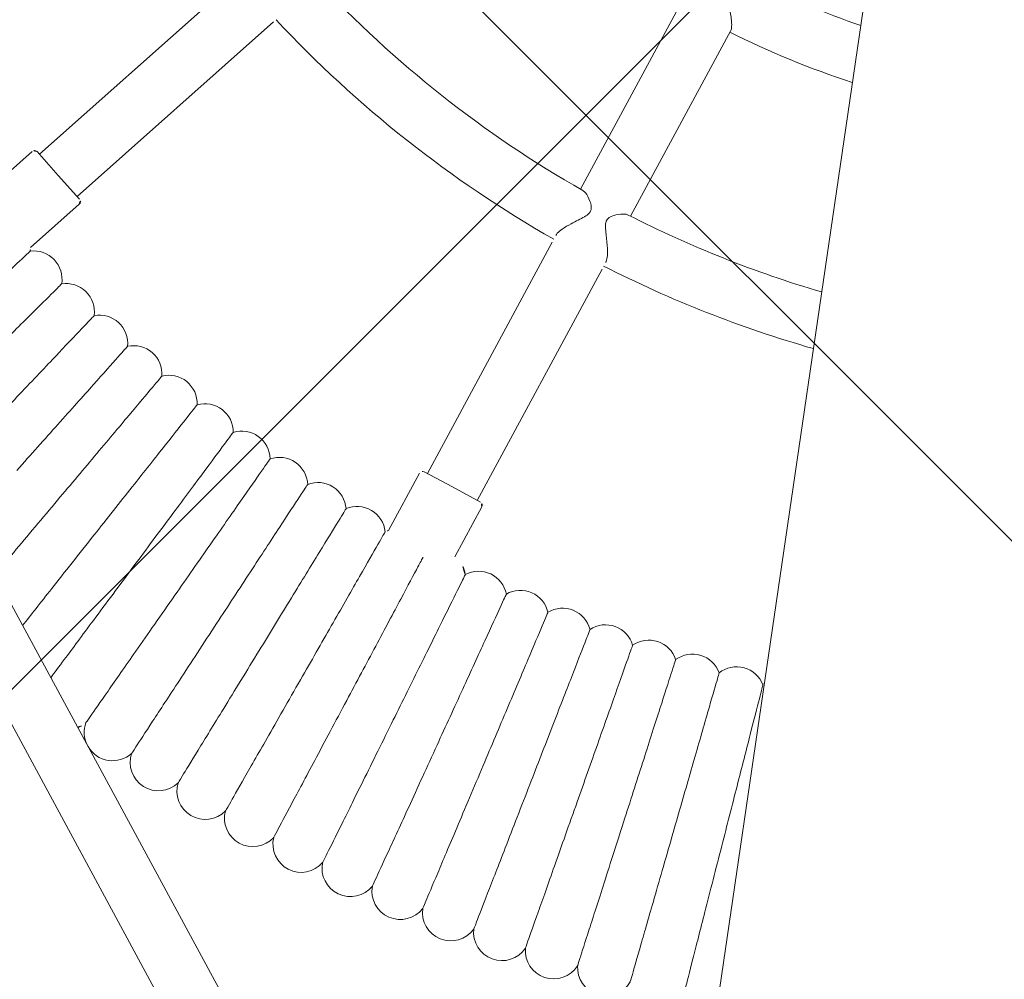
# Model space of a CAD drawing. Header units: metres. Extents: x 5515420 to 5516573, y 5683131 to 5683463.
# Tile 40 of 94: x 5516088.262 to 5516088.539, y 5683297.406 to 5683297.677. Entities that reach past the tile are written whole.
import ezdxf

# ---------------------------------------------------------------- set-up
doc = ezdxf.new("R2010")
doc.units = ezdxf.units.M
doc.layers.get('0').update_dxf_attribs({"linetype": 'CONTINUOUS', "lineweight": 18, "true_color": 0x000000})
doc.layers.add('A-Nawierzchnie', color=41, linetype='CONTINUOUS')
doc.layers.add('A-Plac-Zabaw', color=81, linetype='CONTINUOUS')
doc.layers.get('0').off()

# ---------------------------------------------------------------- blocks, each defined once
blk = doc.blocks.new('Bocianie gniazdo-Junior')
at = {"lineweight": 0}
for p, q in [((-4.683558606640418, 150.0256920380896), (-4.683558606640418, -149.9743079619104)), ((-9.79196481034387, -23.88303226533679), (-11.8288981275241, -29.47946055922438)), ((-10.3253899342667, -30.02669278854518), (-8.288456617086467, -24.4302644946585)), ((-22.30932331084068, -25.03264202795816), (-27.07712863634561, -30.71469115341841)), ((-25.85145752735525, -31.74315132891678), (-21.08365220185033, -26.06110220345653)), ((-27.29461628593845, -30.6627380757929), (-28.3250658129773, -31.8907800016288)), ((-27.15373308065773, -30.65041239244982), (-26.46429308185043, -31.22892124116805)), ((-12.40783832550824, -31.07008568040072), (-14.94473455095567, -38.04015077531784)), ((-26.46429308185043, -31.22892124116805), (-25.77485308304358, -31.80743008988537)), ((-13.44122635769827, -38.58738300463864), (-10.90433013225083, -31.61731790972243)), ((-25.76252739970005, -31.94831329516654), (-26.94181732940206, -33.3537363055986)), ((-15.03870381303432, -38.00594876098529), (-14.19298045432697, -38.31376688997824)), ((-15.16687508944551, -38.06571600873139), (-15.79436215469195, -39.78972255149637)), ((-14.19298045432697, -38.31376688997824), (-13.34725709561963, -38.62158501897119)), ((-13.28748984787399, -38.74975629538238), (-13.8357805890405, -40.25617272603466)), ((-28.32025780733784, -40.3234490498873), (-4.683558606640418, -71.98362920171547)), ((-29.6023624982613, -41.28063636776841), (-4.683558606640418, -74.65813183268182))]:
    blk.add_line(p, q, dxfattribs=at)
for centre, radius, start, end in [((-0.2385586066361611, 0.02569203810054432), 24.20000000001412, 251.7692866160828, 259.4159516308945), ((-0.2385586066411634, 0.02569203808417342), 31.69999999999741, 231.309699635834, 248.6903003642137), ((-0.2385586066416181, 0.02569203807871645), 25.79999999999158, 251.7768981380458, 260.0791936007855), ((-0.2385586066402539, 0.02569203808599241), 33.29999999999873, 231.3766076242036, 248.6233923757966), ((-0.2385586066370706, 0.02569203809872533), 31.7000000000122, 251.3096996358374, 261.9393756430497), ((-27.21801184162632, -30.72701683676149), 0.09999999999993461, 49.99999999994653, 140.0000000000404), ((-0.2385586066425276, 0.02569203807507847), 33.29999999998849, 251.3766076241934, 262.3290637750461), ((-25.83913184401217, -31.88403453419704), 0.09999999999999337, 319.9999999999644, 50.00000000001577), ((-27.73907144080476, -33.41996229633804), 0.7999999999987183, 357.3640976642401, 4.748521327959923), ((-26.72622075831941, -34.22768376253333), 0.8000000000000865, 359.0783833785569, 105.4930451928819), ((-25.68966003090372, -35.00474381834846), 0.8000000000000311, 0.7926690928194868, 107.2073309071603), ((-24.63031712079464, -35.75044688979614), 0.7999999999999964, 2.506954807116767, 108.9216166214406), ((-23.54914028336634, -36.46412547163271), 0.7999999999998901, 4.221240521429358, 110.635902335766), ((-22.44709731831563, -37.14514072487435), 0.7999999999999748, 5.935526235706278, 112.3501880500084), ((-21.32517470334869, -37.79288304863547), 0.7999999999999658, 7.649811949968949, 114.0644737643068), ((-20.18437671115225, -38.40677262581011), 0.7999999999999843, 9.364097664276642, 115.7787594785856), ((-15.07290582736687, -38.09991802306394), 0.1000000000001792, 70.0000000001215, 159.9999999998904), ((-19.02572451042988, -38.98625994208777), 0.7999999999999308, 11.07838337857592, 117.493045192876), ((-17.85025525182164, -39.53082627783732), 0.7999999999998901, 12.79266909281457, 119.2073309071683), ((-13.38145910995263, -38.71555428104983), 0.1000000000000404, 340.0000000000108, 70.00000000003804), ((-16.65902113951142, -40.03998417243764), 0.800000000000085, 14.50695480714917, 120.921616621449), ((-15.4530884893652, -40.51327786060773), 0.7999999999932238, 115.2514786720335, 122.6359023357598), ((-14.2335367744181, -40.95028368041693), 0.8000000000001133, 17.93552623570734, 60.18538913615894), ((-13.00145765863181, -41.35061045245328), 0.8000000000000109, 19.6498119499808, 126.0644737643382), ((-11.75795401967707, -41.71389983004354), 0.8000000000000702, 21.36409766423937, 127.7787594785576), ((-10.50413896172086, -42.0398266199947), 0.7999999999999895, 23.07838337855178, 129.4930451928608), ((-9.241134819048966, -42.32809907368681), 0.8000000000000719, 24.79266909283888, 131.207330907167), ((-7.970072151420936, -42.57845914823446), 0.8000000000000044, 26.50695480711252, 132.9216166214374), ((-6.692088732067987, -42.79068273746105), 0.7999999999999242, 28.22124052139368, 134.6359023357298), ((-5.408328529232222, -42.96457987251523), 0.7999999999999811, 29.93552623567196, 136.3501880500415), ((-4.119940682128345, -43.09999489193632), 0.8000000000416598, 134.7909728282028, 138.0644737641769), ((-24.05377329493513, -45.86249325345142), 0.7999999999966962, 299.1942783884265, 318.6124955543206), ((-22.67034791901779, -46.55439843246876), 0.7999999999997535, 168.2446473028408, 215.2943024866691), ((-22.67034791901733, -46.55439843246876), 0.7999999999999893, 218.1938953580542, 320.3267812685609), ((-21.2668430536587, -47.20460812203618), 0.7999999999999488, 169.9589330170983, 322.0410669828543), ((-19.84451502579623, -47.81254029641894), 0.8000000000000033, 171.6732187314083, 323.7553526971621), ((-18.40463701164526, -48.3776507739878), 0.8000000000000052, 173.387504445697, 325.4696384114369), ((-16.94849789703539, -48.89943370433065), 0.8000000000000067, 175.1017901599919, 327.1839241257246), ((-15.47740112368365, -49.37742202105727), 0.7999999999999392, 176.816075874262, 328.8982098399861), ((-13.99266352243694, -49.81118785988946), 0.8000000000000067, 178.5303615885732, 330.6124955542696), ((-12.49561413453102, -50.2003429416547), 0.8000000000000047, 180.2446473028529, 332.3267812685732), ((-10.98759302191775, -50.54453891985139), 0.7999999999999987, 181.9589330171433, 334.0410669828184), ((-9.469950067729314, -50.84346769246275), 0.8000000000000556, 183.6732187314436, 335.7553526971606), ((-7.944043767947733, -51.09686167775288), 0.8000000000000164, 185.3875044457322, 337.4696384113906)]:
    blk.add_arc(centre, radius, start, end, dxfattribs=at)
for points, knots in [([(-8.69109085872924, -23.19744946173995), (-8.690833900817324, -23.19795406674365), (-8.69057697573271, -23.19845877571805), (-8.601926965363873, -23.37266282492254), (-8.519124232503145, -23.55519901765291), (-8.39756862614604, -23.86317582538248), (-8.354902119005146, -23.98788463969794), (-8.303007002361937, -24.17693061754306), (-8.287286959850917, -24.25170475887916), (-8.27666776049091, -24.3637762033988), (-8.278772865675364, -24.40362233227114), (-8.288446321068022, -24.43023619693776), (-8.288451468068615, -24.43025034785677), (-8.288456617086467, -24.4302644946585)], [-0.001755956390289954, -0.001755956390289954, -0.001755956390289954, -0.001755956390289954, 0, 0, 0.6042005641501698, 0.6042005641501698, 1.075639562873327, 1.075639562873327, 1.43088224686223, 1.43088224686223, 1.72343562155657, 1.72343562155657, 1.723591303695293, 1.723591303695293, 1.723591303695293, 1.723591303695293]), ([(-12.33497398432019, -30.86989254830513), (-12.32741192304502, -30.84911420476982), (-12.3158734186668, -30.82699531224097), (-12.27111776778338, -30.75878558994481), (-12.22899616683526, -30.71144750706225), (-12.1139654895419, -30.60167751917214), (-12.03679343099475, -30.53995378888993), (-11.82936241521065, -30.38653223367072), (-11.70271132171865, -30.30460919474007), (-11.55939655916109, -30.19055069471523), (-11.51843502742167, -30.15116534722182), (-11.48633981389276, -30.1011396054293), (-11.48141533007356, -30.09240217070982), (-11.47491071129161, -30.07892424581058), (-11.47288298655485, -30.07433345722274), (-11.4695083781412, -30.0659332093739), (-11.4681101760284, -30.06214194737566), (-11.46532826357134, -30.05389039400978), (-11.46399397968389, -30.04943854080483), (-11.46068029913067, -30.03690528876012), (-11.45907102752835, -30.02884853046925), (-11.453993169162, -29.99320876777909), (-11.45457167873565, -29.95824239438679), (-11.47693391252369, -29.86704821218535), (-11.49766865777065, -29.8180994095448), (-11.56633508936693, -29.68968689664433), (-11.62472896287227, -29.61076252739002), (-11.70857144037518, -29.53424860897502), (-11.73477339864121, -29.51626505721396), (-11.7586223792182, -29.50697006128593)], [5.954481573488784, 5.954481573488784, 5.954481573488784, 5.954481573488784, 6.049913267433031, 6.049913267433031, 6.234282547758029, 6.234282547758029, 6.472204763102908, 6.472204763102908, 6.845637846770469, 6.845637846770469, 7.069759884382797, 7.069759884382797, 7.116435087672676, 7.116435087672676, 7.140495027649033, 7.140495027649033, 7.160343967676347, 7.160343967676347, 7.183730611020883, 7.183730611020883, 7.226296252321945, 7.226296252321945, 7.372527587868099, 7.372527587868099, 7.527480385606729, 7.527480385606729, 7.795090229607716, 7.795090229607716, 7.923052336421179, 7.923052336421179, 7.923052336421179, 7.923052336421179]), ([(-10.3969070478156, -30.00259390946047), (-10.42061455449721, -29.99455519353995), (-10.4511775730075, -29.99152690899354), (-10.56247709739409, -29.99532147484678), (-10.65651412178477, -30.01768735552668), (-10.79965973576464, -30.07384316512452), (-10.8552824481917, -30.10279293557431), (-10.92683483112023, -30.16070877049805), (-10.94582429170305, -30.18355292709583), (-10.96287393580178, -30.21170420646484), (-10.96648006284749, -30.21845100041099), (-10.9716503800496, -30.22956588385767), (-10.97343990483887, -30.23377146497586), (-10.97641260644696, -30.2414389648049), (-10.97764093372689, -30.24487021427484), (-10.98032926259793, -30.25302013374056), (-10.98171302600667, -30.25775600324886), (-10.98533183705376, -30.27181356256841), (-10.98713712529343, -30.28123907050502), (-10.99205543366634, -30.31733611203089), (-10.9926671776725, -30.3514008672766), (-10.97987113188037, -30.45103954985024), (-10.9661877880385, -30.50990884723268), (-10.9221814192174, -30.68167872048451), (-10.88541739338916, -30.80866291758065), (-10.83455509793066, -31.03783738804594), (-10.81819031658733, -31.13505006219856), (-10.80913530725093, -31.28771342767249), (-10.81222694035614, -31.34579259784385), (-10.8259753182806, -31.40063485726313), (-10.82856934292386, -31.40916761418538), (-10.83146579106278, -31.41712477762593)], [1.326574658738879, 1.326574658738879, 1.326574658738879, 1.326574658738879, 1.472397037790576, 1.472397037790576, 1.791825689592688, 1.791825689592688, 2.014239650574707, 2.014239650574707, 2.166396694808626, 2.166396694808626, 2.212583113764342, 2.212583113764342, 2.240171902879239, 2.240171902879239, 2.262266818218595, 2.262266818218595, 2.292310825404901, 2.292310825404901, 2.350670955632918, 2.350670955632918, 2.512455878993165, 2.512455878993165, 2.695447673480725, 2.695447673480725, 3.016049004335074, 3.016049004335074, 3.268899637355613, 3.268899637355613, 3.467583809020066, 3.467583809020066, 3.507164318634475, 3.507164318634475, 3.507164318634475, 3.507164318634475]), ([(-29.59792141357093, -36.78978446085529), (-29.31938231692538, -36.44050748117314), (-29.04449601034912, -36.09581095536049), (-28.43514035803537, -35.33170313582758), (-28.116994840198, -34.93276127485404), (-27.57368884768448, -34.25147710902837), (-27.35404420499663, -33.97605143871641), (-27.04404662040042, -33.58732676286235), (-26.95676231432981, -33.47787570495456), (-26.94065241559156, -33.45767453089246), (-26.93991788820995, -33.45675346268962), (-26.93991788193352, -33.4567534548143)], [0.4291723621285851, 0.4291723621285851, 0.4291723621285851, 0.4291723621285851, 1.776836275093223, 1.776836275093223, 3.561561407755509, 3.561561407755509, 5.35203709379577, 5.35203709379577, 7.144285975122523, 7.144285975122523, 7.324569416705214, 7.324569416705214, 7.324569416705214, 7.324569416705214]), ([(-28.6637677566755, -37.89216933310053), (-28.3344423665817, -37.45286510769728), (-28.00745624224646, -37.01668135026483), (-27.36478751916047, -36.1593921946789), (-27.05871892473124, -35.75111141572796), (-26.53603703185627, -35.05387891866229), (-26.32473018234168, -34.77200574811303), (-26.02650022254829, -34.37418133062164), (-25.94252926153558, -34.26216810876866), (-25.92703090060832, -34.24149404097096), (-25.92632425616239, -34.240551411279), (-25.92632425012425, -34.24055140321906)], [0.1275711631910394, 0.1275711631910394, 0.1275711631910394, 0.1275711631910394, 1.776836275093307, 1.776836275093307, 3.561561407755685, 3.561561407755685, 5.352037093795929, 5.352037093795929, 7.144285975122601, 7.144285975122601, 7.324569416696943, 7.324569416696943, 7.324569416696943, 7.324569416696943]), ([(-27.59008469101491, -38.82978053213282), (-27.24932795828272, -38.34570283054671), (-26.90979933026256, -37.86336976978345), (-26.27015303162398, -36.95469070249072), (-25.97643533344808, -36.53743647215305), (-25.47484541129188, -35.82487976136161), (-25.27206550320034, -35.53681140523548), (-24.98587012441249, -35.13024335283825), (-24.90528767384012, -35.01576823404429), (-24.89041472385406, -34.99463977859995), (-24.88973659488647, -34.99367643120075), (-24.88973658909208, -34.99367642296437)], [0, 0, 0, 0, 1.776836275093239, 1.776836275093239, 3.561561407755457, 3.561561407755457, 5.352037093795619, 5.352037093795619, 7.144285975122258, 7.144285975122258, 7.324569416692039, 7.324569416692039, 7.324569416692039, 7.324569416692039]), ([(-26.41546345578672, -39.63062373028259), (-26.08934064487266, -39.13656878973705), (-25.7643931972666, -38.64429444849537), (-25.15221674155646, -37.7168867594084), (-24.87111285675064, -37.29103257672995), (-24.39106389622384, -36.56378948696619), (-24.19699244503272, -36.26978380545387), (-23.92308783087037, -35.85483605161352), (-23.84596602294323, -35.73800150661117), (-23.83173179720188, -35.7164375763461), (-23.83108279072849, -35.71545437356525), (-23.8310827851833, -35.71545436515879)], [0, 0, 0, 0, 1.776836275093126, 1.776836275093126, 3.561561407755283, 3.561561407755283, 5.352037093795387, 5.352037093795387, 7.144285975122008, 7.144285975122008, 7.324569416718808, 7.324569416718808, 7.324569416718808, 7.324569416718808]), ([(-25.21741034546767, -40.39596915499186), (-24.90621338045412, -39.89237922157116), (-24.59613798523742, -39.39060425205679), (-24.01197935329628, -38.44529809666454), (-23.7437409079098, -38.01122515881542), (-23.28566261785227, -37.26994667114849), (-23.10047334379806, -36.97026683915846), (-22.83910467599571, -36.54731081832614), (-22.76551254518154, -36.42822142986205), (-22.7519297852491, -36.40624132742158), (-22.75131048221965, -36.40523914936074), (-22.75131047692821, -36.40523914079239)], [0, 0, 0, 0, 1.776836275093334, 1.776836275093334, 3.561561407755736, 3.561561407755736, 5.352037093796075, 5.352037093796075, 7.144285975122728, 7.144285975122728, 7.324569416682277, 7.324569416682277, 7.324569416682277, 7.324569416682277]), ([(-23.99699777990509, -41.12513171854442), (-23.70100522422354, -40.6124575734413), (-23.40607944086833, -40.10163113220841), (-22.85046153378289, -39.13927268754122), (-22.59532863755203, -38.6973695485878), (-22.15963106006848, -37.94271920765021), (-21.98348973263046, -37.63763347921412), (-21.73489097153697, -37.20704779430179), (-21.66489439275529, -37.08581016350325), (-21.65197525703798, -37.06343356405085), (-21.65138621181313, -37.06241330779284), (-21.6513862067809, -37.06241329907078)], [0, 0, 0, 0, 1.776836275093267, 1.776836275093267, 3.561561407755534, 3.561561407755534, 5.352037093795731, 5.352037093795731, 7.144285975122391, 7.144285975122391, 7.324569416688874, 7.324569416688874, 7.324569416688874, 7.324569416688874]), ([(-22.75531819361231, -41.81745872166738), (-22.47479500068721, -41.29615927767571), (-22.19528282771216, -40.77673862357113), (-21.66870299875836, -39.79818933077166), (-21.42690403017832, -39.34885155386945), (-21.01397717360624, -38.58150487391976), (-20.84704146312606, -38.2712863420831), (-20.61143513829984, -37.83345642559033), (-20.54509676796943, -37.71017907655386), (-20.53285282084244, -37.6874260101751), (-20.5322945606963, -37.68638858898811), (-20.53229455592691, -37.68638858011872)], [0, 0, 0, 0, 1.776836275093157, 1.776836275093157, 3.561561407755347, 3.561561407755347, 5.352037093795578, 5.352037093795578, 7.144285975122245, 7.144285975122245, 7.324569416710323, 7.324569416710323, 7.324569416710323, 7.324569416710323]), ([(-21.49348305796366, -42.47233043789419), (-21.22868033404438, -41.94287232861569), (-20.96483197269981, -41.41532241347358), (-20.46776158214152, -40.4214582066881), (-20.23951298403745, -39.96508801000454), (-19.84972647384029, -39.18573187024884), (-19.69214581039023, -38.87065822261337), (-19.46974282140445, -38.4259759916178), (-19.40712204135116, -38.30076927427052), (-19.39556424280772, -38.27766010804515), (-19.39503726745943, -38.27660645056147), (-19.39503726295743, -38.27660644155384)], [0, 0, 0, 0, 1.776836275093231, 1.776836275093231, 3.561561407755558, 3.561561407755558, 5.352037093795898, 5.352037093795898, 7.144285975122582, 7.144285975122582, 7.324569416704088, 7.324569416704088, 7.324569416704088, 7.324569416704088]), ([(-20.21262188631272, -43.08916066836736), (-19.96377666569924, -42.55201783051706), (-19.71582829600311, -42.01681088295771), (-19.24871228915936, -41.00852140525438), (-19.03421837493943, -40.54552730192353), (-18.66792112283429, -39.754859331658), (-18.51983656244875, -39.4352126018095), (-18.31083599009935, -38.98407610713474), (-18.2519888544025, -38.85705209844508), (-18.24112755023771, -38.83360751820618), (-18.24063233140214, -38.83253856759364), (-18.24063232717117, -38.83253855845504)], [0, 0, 0, 0, 1.776836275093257, 1.776836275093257, 3.561561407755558, 3.561561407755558, 5.352037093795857, 5.352037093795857, 7.144285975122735, 7.144285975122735, 7.324569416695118, 7.324569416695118, 7.324569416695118, 7.324569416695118]), ([(-18.91388122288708, -43.6673972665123), (-18.68121625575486, -43.12305051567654), (-18.44938982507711, -42.58066561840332), (-18.01264633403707, -41.55885342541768), (-17.81209910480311, -41.08964985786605), (-17.46961899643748, -40.28837781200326), (-17.3311630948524, -39.96444412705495), (-17.13575202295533, -39.507257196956), (-17.08073120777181, -39.37852960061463), (-17.07057612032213, -39.35477059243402), (-17.07011310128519, -39.35368730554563), (-17.0701130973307, -39.35368729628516)], [0, 0, 0, 0, 1.776836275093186, 1.776836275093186, 3.561561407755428, 3.561561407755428, 5.352037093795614, 5.352037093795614, 7.144285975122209, 7.144285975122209, 7.324569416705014, 7.324569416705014, 7.324569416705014, 7.324569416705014]), ([(-17.59842361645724, -44.20652263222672), (-17.38214716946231, -43.65545923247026), (-17.16665019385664, -43.10638189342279), (-16.76067016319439, -42.07196164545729), (-16.57424913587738, -41.5969686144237), (-16.25589273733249, -40.78580973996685), (-16.12718943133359, -40.45787906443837), (-15.94554277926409, -39.99505094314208), (-15.89439753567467, -39.86473498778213), (-15.88495775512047, -39.84068281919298), (-15.88452735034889, -39.83958616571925), (-15.88452734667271, -39.83958615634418)], [0, 0, 0, 0, 1.776836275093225, 1.776836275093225, 3.561561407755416, 3.561561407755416, 5.352037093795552, 5.352037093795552, 7.144285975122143, 7.144285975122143, 7.324569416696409, 7.324569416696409, 7.324569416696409, 7.324569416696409]), ([(-26.59808092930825, -42.63021911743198), (-26.48221975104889, -42.44272846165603), (-26.35795141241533, -42.24163304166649), (-26.07137945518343, -41.77789216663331), (-25.90769074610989, -41.51300530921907), (-25.56819423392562, -40.96362004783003), (-25.39338914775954, -40.68074427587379), (-25.21741034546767, -40.39596915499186)], [25.85001267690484, 25.85001267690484, 25.85001267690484, 25.85001267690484, 26.69231811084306, 26.69231811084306, 27.6892699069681, 27.6892699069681, 28.69405322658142, 28.69405322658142, 28.69405322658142, 28.69405322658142]), ([(-16.26742657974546, -44.70605417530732), (-16.06773224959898, -44.14876740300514), (-15.8687576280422, -43.59348912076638), (-15.49390446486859, -42.54738676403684), (-15.32177651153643, -42.06702945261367), (-15.02782879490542, -41.24670984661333), (-14.90899329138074, -40.91507572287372), (-14.77902091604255, -40.55236194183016), (-14.74396578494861, -40.45453362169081), (-14.72044637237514, -40.38889801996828)], [0, 0, 0, 0, 1.776836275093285, 1.776836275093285, 3.56156140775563, 3.56156140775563, 5.352037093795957, 5.352037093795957, 6.337952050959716, 6.337952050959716, 6.337952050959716, 6.337952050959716]), ([(-14.92208153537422, -45.16554474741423), (-14.73914807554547, -44.60253344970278), (-14.55687391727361, -44.0415512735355), (-14.21348316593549, -42.98470321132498), (-14.05580236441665, -42.499411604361), (-13.78652645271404, -41.67066556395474), (-13.67766512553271, -41.33562484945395), (-13.5240226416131, -40.8627619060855), (-13.4807623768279, -40.72962050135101), (-13.47277791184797, -40.70504684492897), (-13.47241386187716, -40.70392641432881), (-13.4724138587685, -40.70392640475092)], [0, 0, 0, 0, 1.776836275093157, 1.776836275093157, 3.561561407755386, 3.561561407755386, 5.352037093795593, 5.352037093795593, 7.144285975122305, 7.144285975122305, 7.324569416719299, 7.324569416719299, 7.324569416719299, 7.324569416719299]), ([(-13.56359274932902, -45.58458304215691), (-13.3975839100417, -45.01635119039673), (-13.23217337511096, -44.45016727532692), (-12.92055241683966, -43.38351952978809), (-12.77745991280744, -42.89372802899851), (-12.53309684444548, -42.05729739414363), (-12.4343071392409, -41.7191499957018), (-12.29487933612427, -41.24190240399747), (-12.25562142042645, -41.10752643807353), (-12.24837566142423, -41.08272492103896), (-12.24804529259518, -41.0815941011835), (-12.24804528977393, -41.08159409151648)], [0, 0, 0, 0, 1.77683627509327, 1.77683627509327, 3.561561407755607, 3.561561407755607, 5.352037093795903, 5.352037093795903, 7.144285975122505, 7.144285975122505, 7.32456941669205, 7.32456941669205, 7.32456941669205, 7.32456941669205]), ([(-25.62132044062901, -43.9385410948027), (-25.43447761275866, -43.61491982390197), (-25.20927290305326, -43.2248538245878), (-24.80924380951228, -42.5319831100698), (-24.65355257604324, -42.26231798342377), (-24.33064312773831, -41.70302241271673), (-24.16437863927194, -41.41504387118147), (-23.99699777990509, -41.12513171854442)], [24.98994647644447, 24.98994647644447, 24.98994647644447, 24.98994647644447, 26.69231811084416, 26.69231811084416, 27.68926990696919, 27.68926990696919, 28.69405322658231, 28.69405322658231, 28.69405322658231, 28.69405322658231]), ([(-12.1931762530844, -45.96279396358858), (-12.04424063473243, -45.3898502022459), (-11.8958417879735, -44.81897135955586), (-11.61626956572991, -43.74347872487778), (-11.48789344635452, -43.24962575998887), (-11.26866195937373, -42.40625924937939), (-11.1800323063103, -42.06530785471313), (-11.05494399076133, -41.58410281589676), (-11.01972356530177, -41.44861257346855), (-11.0132229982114, -41.42360539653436), (-11.01292660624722, -41.42246519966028), (-11.01292660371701, -41.42246518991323)], [0, 0, 0, 0, 1.77683627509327, 1.77683627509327, 3.561561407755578, 3.561561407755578, 5.352037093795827, 5.352037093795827, 7.144285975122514, 7.144285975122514, 7.324569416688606, 7.324569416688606, 7.324569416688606, 7.324569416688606]), ([(-24.61910617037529, -45.28095714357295), (-24.53923368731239, -45.1325291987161), (-24.43802788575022, -44.94445730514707), (-24.13602501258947, -44.3832419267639), (-23.91454352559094, -43.97166035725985), (-23.52511407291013, -43.24797917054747), (-23.37755967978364, -42.97377716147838), (-23.07152634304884, -42.40507192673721), (-22.91395128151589, -42.11224839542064), (-22.75531819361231, -41.81745872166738)], [23.73630017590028, 23.73630017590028, 23.73630017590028, 23.73630017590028, 24.9165617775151, 24.9165617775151, 26.69231811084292, 26.69231811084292, 27.68926990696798, 27.68926990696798, 28.69405322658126, 28.69405322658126, 28.69405322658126, 28.69405322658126]), ([(-10.81205875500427, -46.29983896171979), (-10.68032967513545, -45.72269615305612), (-10.54907535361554, -45.14763339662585), (-10.30180212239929, -44.06425858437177), (-10.1882573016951, -43.56678622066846), (-9.99435363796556, -42.71723876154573), (-9.915963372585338, -42.37378856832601), (-9.80532651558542, -41.88905682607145), (-9.774175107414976, -41.75257358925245), (-9.768425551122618, -41.72738313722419), (-9.768163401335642, -41.726234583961), (-9.768163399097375, -41.72623457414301)], [0, 0, 0, 0, 1.776836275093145, 1.776836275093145, 3.561561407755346, 3.561561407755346, 5.352037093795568, 5.352037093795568, 7.144285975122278, 7.144285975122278, 7.324569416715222, 7.324569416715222, 7.324569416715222, 7.324569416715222]), ([(-9.421476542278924, -46.5954163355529), (-9.307071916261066, -46.01459110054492), (-9.193079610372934, -45.43585918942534), (-8.978326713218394, -44.34557196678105), (-8.879714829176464, -43.84492550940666), (-8.711312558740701, -42.9899575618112), (-8.643231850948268, -42.64431600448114), (-8.54714548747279, -42.1564914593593), (-8.520090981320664, -42.01913739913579), (-8.515097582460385, -41.99378622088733), (-8.514869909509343, -41.99263033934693), (-8.514869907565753, -41.99263032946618)], [0, 0, 0, 0, 1.776836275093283, 1.776836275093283, 3.561561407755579, 3.561561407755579, 5.352037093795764, 5.352037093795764, 7.144285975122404, 7.144285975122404, 7.324569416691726, 7.324569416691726, 7.324569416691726, 7.324569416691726]), ([(-23.45356907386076, -46.39141186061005), (-23.45356760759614, -46.39140892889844), (-23.42042574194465, -46.32514363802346), (-23.27287659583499, -46.03012744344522), (-23.14177022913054, -45.76798765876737), (-22.79681531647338, -45.07826976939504), (-22.58774561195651, -44.66024668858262), (-22.22013971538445, -43.92523943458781), (-22.08085424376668, -43.64674599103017), (-21.7919709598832, -43.06914016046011), (-21.64322637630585, -42.77173375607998), (-21.49348305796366, -42.47233043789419)], [21.67347738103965, 21.67347738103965, 21.67347738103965, 21.67347738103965, 23.11543581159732, 23.11543581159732, 24.91656177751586, 24.91656177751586, 26.69231811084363, 26.69231811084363, 27.68926990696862, 27.68926990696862, 28.69405322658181, 28.69405322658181, 28.69405322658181, 28.69405322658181]), ([(-8.022674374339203, -46.84926150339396), (-7.925696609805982, -46.26527375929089), (-7.829068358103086, -45.68339073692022), (-7.647028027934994, -44.58716705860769), (-7.563437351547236, -44.08379465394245), (-7.420687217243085, -43.22417152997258), (-7.36297700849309, -42.87664800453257), (-7.281527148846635, -42.38616732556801), (-7.258593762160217, -42.24806539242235), (-7.254360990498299, -42.22257618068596), (-7.254167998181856, -42.22141400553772), (-7.254167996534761, -42.22141399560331)], [0, 0, 0, 0, 1.776836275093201, 1.776836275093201, 3.561561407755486, 3.561561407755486, 5.35203709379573, 5.35203709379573, 7.144285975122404, 7.144285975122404, 7.32456941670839, 7.32456941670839, 7.32456941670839, 7.32456941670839]), ([(-6.616904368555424, -47.06114723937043), (-6.53744027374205, -46.4745197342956), (-6.458262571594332, -45.89000646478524), (-6.30909775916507, -44.7888275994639), (-6.240603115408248, -44.28317983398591), (-6.123632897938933, -43.41967101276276), (-6.076344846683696, -43.07057659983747), (-6.009604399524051, -42.57787883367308), (-5.990812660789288, -42.43915264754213), (-5.987344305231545, -42.41354821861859), (-5.987186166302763, -42.41238079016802), (-5.987186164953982, -42.41238078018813)], [0, 0, 0, 0, 1.776836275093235, 1.776836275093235, 3.561561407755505, 3.561561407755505, 5.352037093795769, 5.352037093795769, 7.144285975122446, 7.144285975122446, 7.324569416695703, 7.324569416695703, 7.324569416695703, 7.324569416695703]), ([(-5.205424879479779, -47.23088387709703), (-5.143445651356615, -46.64119091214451), (-5.081691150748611, -46.05363608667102), (-4.965349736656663, -44.94672147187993), (-4.911934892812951, -44.43851318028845), (-4.820795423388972, -43.57137905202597), (-4.783995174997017, -43.22124807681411), (-4.732192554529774, -42.72837906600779), (-4.717685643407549, -42.59035502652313), (-4.715166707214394, -42.56638894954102), (-4.715058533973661, -42.56535974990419), (-4.715058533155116, -42.56535974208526)], [0, 0, 0, 0, 1.779705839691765, 1.779705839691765, 3.568094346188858, 3.568094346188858, 5.361766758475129, 5.361766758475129, 7.155702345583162, 7.155702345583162, 7.324655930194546, 7.324655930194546, 7.324655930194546, 7.324655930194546]), ([(-22.05458948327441, -47.06512492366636), (-22.05458810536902, -47.06512194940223), (-22.02344343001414, -46.99789486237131), (-21.88478586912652, -46.69859670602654), (-21.76158021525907, -46.43265213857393), (-21.43741292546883, -45.73292345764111), (-21.2409421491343, -45.30883305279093), (-20.89548886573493, -44.56315766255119), (-20.76459699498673, -44.28062207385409), (-20.49312235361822, -43.69463268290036), (-20.3533413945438, -43.39290962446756), (-20.21262188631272, -43.08916066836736)], [21.6734773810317, 21.6734773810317, 21.6734773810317, 21.6734773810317, 23.1154358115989, 23.1154358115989, 24.91656177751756, 24.91656177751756, 26.69231811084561, 26.69231811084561, 27.6892699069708, 27.6892699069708, 28.69405322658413, 28.69405322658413, 28.69405322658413, 28.69405322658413]), ([(-20.63608159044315, -47.69668532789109), (-20.63608030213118, -47.69668231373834), (-20.6069606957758, -47.62855360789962), (-20.47731883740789, -47.32524140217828), (-20.36212418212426, -47.05573010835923), (-20.05903468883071, -46.34661698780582), (-19.87533870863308, -45.91683887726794), (-19.55234726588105, -45.16116283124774), (-19.42996616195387, -44.87483800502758), (-19.17614316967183, -44.2809895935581), (-19.04545095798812, -43.97521996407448), (-18.91388122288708, -43.6673972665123)], [21.67347738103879, 21.67347738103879, 21.67347738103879, 21.67347738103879, 23.11543581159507, 23.11543581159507, 24.91656177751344, 24.91656177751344, 26.69231811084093, 26.69231811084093, 27.6892699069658, 27.6892699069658, 28.69405322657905, 28.69405322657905, 28.69405322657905, 28.69405322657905]), ([(-19.19931515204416, -48.28552774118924), (-19.19931395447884, -48.28552468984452), (-19.17224548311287, -48.21655534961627), (-19.051735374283, -47.90950060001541), (-18.94465483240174, -47.63666382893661), (-18.66291444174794, -46.9188010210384), (-18.49215769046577, -46.4837199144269), (-18.19191720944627, -45.71871964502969), (-18.07815642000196, -45.42886188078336), (-17.8422122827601, -44.82768602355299), (-17.72072580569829, -44.51814352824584), (-17.59842361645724, -44.20652263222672)], [21.67347738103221, 21.67347738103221, 21.67347738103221, 21.67347738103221, 23.11543581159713, 23.11543581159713, 24.91656177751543, 24.91656177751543, 26.69231811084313, 26.69231811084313, 27.68926990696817, 27.68926990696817, 28.69405322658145, 28.69405322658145, 28.69405322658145, 28.69405322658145]), ([(-17.74557626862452, -48.83112506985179), (-17.74557516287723, -48.83112198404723), (-17.72058205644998, -48.76137374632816), (-17.60931157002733, -48.45085130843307), (-17.51044099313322, -48.17493328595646), (-17.25030190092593, -47.44896337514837), (-17.09263722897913, -47.00896872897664), (-16.81541646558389, -46.23532901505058), (-16.71037782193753, -45.94219777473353), (-16.49252374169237, -45.33423260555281), (-16.38035174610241, -45.02119432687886), (-16.26742657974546, -44.70605417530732)], [21.67347738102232, 21.67347738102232, 21.67347738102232, 21.67347738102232, 23.11543581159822, 23.11543581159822, 24.9165617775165, 24.9165617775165, 26.69231811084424, 26.69231811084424, 27.68926990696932, 27.68926990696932, 28.69405322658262, 28.69405322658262, 28.69405322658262, 28.69405322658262]), ([(-16.27616623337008, -49.33298893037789), (-16.27616522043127, -49.33298581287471), (-16.25326985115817, -49.26252111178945), (-16.15133858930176, -48.94880894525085), (-16.06076647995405, -48.67005665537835), (-15.8224615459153, -47.9366294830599), (-15.67803008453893, -47.49211515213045), (-15.42407718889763, -46.71052850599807), (-15.32785471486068, -46.41438618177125), (-15.12828570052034, -45.80017591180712), (-15.02552859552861, -45.48392206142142), (-14.92208153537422, -45.16554474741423)], [21.6734773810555, 21.6734773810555, 21.6734773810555, 21.6734773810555, 23.11543581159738, 23.11543581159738, 24.91656177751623, 24.91656177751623, 26.6923181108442, 26.6923181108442, 27.68926990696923, 27.68926990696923, 28.69405322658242, 28.69405322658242, 28.69405322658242, 28.69405322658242]), ([(-14.79240036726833, -49.7906700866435), (-14.79239944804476, -49.79066694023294), (-14.77162231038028, -49.71954885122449), (-14.67912151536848, -49.4029277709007), (-14.5969289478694, -49.12159073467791), (-14.38067148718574, -48.38136281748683), (-14.24960252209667, -47.93272670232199), (-14.0191448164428, -47.14389274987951), (-13.93182464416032, -46.84500442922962), (-13.75071933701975, -46.22509885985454), (-13.65746910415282, -45.90591252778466), (-13.56359274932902, -45.58458304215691)], [21.67347738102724, 21.67347738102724, 21.67347738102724, 21.67347738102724, 23.11543581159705, 23.11543581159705, 24.91656177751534, 24.91656177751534, 26.692318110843, 26.692318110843, 27.68926990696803, 27.68926990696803, 28.69405322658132, 28.69405322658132, 28.69405322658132, 28.69405322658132]), ([(-13.2956068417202, -50.20375885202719), (-13.29560601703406, -50.20375567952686), (-13.27696570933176, -50.13204786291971), (-13.193978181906, -49.81280128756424), (-13.12023872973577, -49.52913133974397), (-12.92622232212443, -48.78276528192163), (-12.80863317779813, -48.33040897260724), (-12.60187695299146, -47.5350338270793), (-12.52353724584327, -47.23366705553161), (-12.36105775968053, -46.60862108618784), (-12.27739787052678, -46.28678798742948), (-12.1931762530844, -45.96279396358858)], [21.67347738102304, 21.67347738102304, 21.67347738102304, 21.67347738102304, 23.11543581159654, 23.11543581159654, 24.91656177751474, 24.91656177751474, 26.69231811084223, 26.69231811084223, 27.68926990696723, 27.68926990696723, 28.69405322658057, 28.69405322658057, 28.69405322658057, 28.69405322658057]), ([(-11.78712548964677, -50.57188545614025), (-11.78712476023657, -50.57188226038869), (-11.77063796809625, -50.49964890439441), (-11.69723799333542, -50.17806260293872), (-11.63201766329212, -49.89231366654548), (-11.46041597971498, -49.14047756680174), (-11.35641191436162, -48.68480598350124), (-11.17354224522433, -47.88360161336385), (-11.10425312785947, -47.5800261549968), (-10.96054490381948, -46.95039928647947), (-10.88655024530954, -46.62620750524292), (-10.81205875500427, -46.29983896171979)], [21.6734773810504, 21.6734773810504, 21.6734773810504, 21.6734773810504, 23.11543581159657, 23.11543581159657, 24.9165617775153, 24.9165617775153, 26.69231811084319, 26.69231811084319, 27.68926990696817, 27.68926990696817, 28.69405322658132, 28.69405322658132, 28.69405322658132, 28.69405322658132]), ([(-10.26830660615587, -50.89472037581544), (-10.26830597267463, -50.89471715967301), (-10.25398745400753, -50.82202292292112), (-10.1902407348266, -50.49838475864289), (-10.13359790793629, -50.21081261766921), (-9.98456455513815, -49.45417947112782), (-9.89423866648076, -48.99560050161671), (-9.735419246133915, -48.18928409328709), (-9.675242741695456, -47.88377168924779), (-9.550434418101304, -47.25012752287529), (-9.486171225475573, -46.92386725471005), (-9.421476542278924, -46.5954163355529)], [21.67347738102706, 21.67347738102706, 21.67347738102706, 21.67347738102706, 23.11543581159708, 23.11543581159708, 24.91656177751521, 24.91656177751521, 26.69231811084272, 26.69231811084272, 27.68926990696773, 27.68926990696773, 28.69405322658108, 28.69405322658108, 28.69405322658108, 28.69405322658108]), ([(-8.740509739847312, -51.17197463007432), (-8.740509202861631, -51.17197139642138), (-8.728371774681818, -51.09888135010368), (-8.674335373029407, -50.77348102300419), (-8.62632075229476, -50.4843430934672), (-8.499989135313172, -49.72359018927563), (-8.423422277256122, -49.26251432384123), (-8.288795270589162, -48.45180763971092), (-8.237785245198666, -48.1446317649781), (-8.131988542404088, -47.50753749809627), (-8.07751433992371, -47.17950079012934), (-8.022674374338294, -46.84926150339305)], [21.67347738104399, 21.67347738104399, 21.67347738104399, 21.67347738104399, 23.11543581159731, 23.11543581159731, 24.916561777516, 24.916561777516, 26.69231811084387, 26.69231811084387, 27.68926990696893, 27.68926990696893, 28.69405322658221, 28.69405322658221, 28.69405322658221, 28.69405322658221]), ([(-7.20510247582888, -51.40340003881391), (-7.205102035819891, -51.40339679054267), (-7.195156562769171, -51.32997636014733), (-7.150878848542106, -51.00310514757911), (-7.111535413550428, -50.71266024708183), (-7.008018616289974, -49.94846856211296), (-6.945279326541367, -49.48530852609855), (-6.834965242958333, -48.67093725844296), (-6.793167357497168, -48.36237287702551), (-6.706476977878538, -47.72239879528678), (-6.661840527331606, -47.39287928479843), (-6.616904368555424, -47.06114723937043)], [21.67347738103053, 21.67347738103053, 21.67347738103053, 21.67347738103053, 23.11543581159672, 23.11543581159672, 24.91656177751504, 24.91656177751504, 26.69231811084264, 26.69231811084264, 27.68926990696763, 27.68926990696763, 28.69405322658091, 28.69405322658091, 28.69405322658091, 28.69405322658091]), ([(-5.663459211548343, -51.58878944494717), (-5.663458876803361, -51.58878626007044), (-5.655599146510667, -51.51400592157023), (-5.620825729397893, -51.18315895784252), (-5.590205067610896, -50.89182282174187), (-5.509716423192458, -50.12602452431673), (-5.460927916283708, -49.66183288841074), (-5.375144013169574, -48.84565356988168), (-5.342624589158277, -48.53625191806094), (-5.275157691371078, -47.89434726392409), (-5.240407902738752, -47.56372511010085), (-5.205424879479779, -47.23088387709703)], [21.67354322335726, 21.67354322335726, 21.67354322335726, 21.67354322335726, 23.12610812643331, 23.12610812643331, 24.92103201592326, 24.92103201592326, 26.69352491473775, 26.69352491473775, 27.6895350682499, 27.6895350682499, 28.69405694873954, 28.69405694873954, 28.69405694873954, 28.69405694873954])]:
    blk.add_open_spline(points, degree=3, knots=knots, dxfattribs=at)

msp = doc.modelspace()

# ---------------------------------------------------------------- hatches: boundary and pattern name
at = {"layer": 'A-Nawierzchnie', "linetype": 'ByBlock', "true_color": 0xb7e0ab, "transparency": 33554687}
h = msp.add_hatch(dxfattribs=at)
h.set_pattern_fill('ANSI37', color=9, scale=0.1, style=0)
h.set_pattern_definition([(45, (615.2743167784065, 129.3192508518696), (-0.2245064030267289, 0.2245064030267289), []), (135, (615.2743167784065, 129.3192508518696), (-0.2245064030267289, -0.2245064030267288), [])])
h.paths.add_polyline_path([(5516099.6639383, 5683319.509563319), (5516093.18050492, 5683320.492467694, 0.02400827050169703), (5516090.889116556, 5683320.728043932), (5516071.666547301, 5683321.775596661, -0.02484724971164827), (5516069.295594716, 5683322.023371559), (5516062.302756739, 5683323.108692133, -0.3638266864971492), (5516061.032989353, 5683324.559218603), (5516063.231110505, 5683324.230619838), (5516064.490548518, 5683332.646905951), (5516062.29494606, 5683332.975128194), (5516065.4430103, 5683353.379441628, 0.414213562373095), (5516062.9339508, 5683356.800643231), (5516050.08979864, 5683358.776220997, 0.4141947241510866), (5516046.668626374, 5683356.267352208), (5516042.257273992, 5683327.598946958, 0.4142317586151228), (5516044.766305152, 5683324.177561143), (5516053.343595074, 5683322.858275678, -0.02007901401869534), (5516053.579985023, 5683322.812134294), (5516052.668604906, 5683316.935679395), (5516054.150876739, 5683316.705803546), (5516053.920999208, 5683315.223525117), (5516046.954293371, 5683316.304038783), (5516046.53358273, 5683313.591470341), (5516044.962368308, 5683313.835160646), (5516043.961552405, 5683307.382313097), (5516045.532766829, 5683307.138622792), (5516044.092847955, 5683297.854620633), (5516044.241075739, 5683297.831630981), (5516044.011179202, 5683296.349353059), (5516069.871986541, 5683292.33842502), (5516070.101883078, 5683293.820702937), (5516070.250110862, 5683293.797713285), (5516071.690029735, 5683303.081715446), (5516073.26124416, 5683302.838025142), (5516074.262060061, 5683309.290872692), (5516072.690845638, 5683309.534562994), (5516073.111556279, 5683312.247131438), (5516066.144886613, 5683313.327639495), (5516066.374772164, 5683314.809910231), (5516068.140582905, 5683314.536067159), (5516068.712784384, 5683314.452779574), (5516069.444190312, 5683314.361830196), (5516070.42180041, 5683314.267207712), (5516071.256411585, 5683314.210627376), (5516075.58645081, 5683313.974792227), (5516074.85022779, 5683300.465115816), (5516082.256583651, 5683299.380121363), (5516080.796957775, 5683289.416467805), (5516090.875183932, 5683287.94005766), (5516092.610210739, 5683299.78364581), (5516076.426464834, 5683302.154484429), (5516076.852947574, 5683309.980433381), (5516087.948828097, 5683309.370979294), (5516088.305421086, 5683315.861425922), (5516090.617040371, 5683315.735451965, -0.02400827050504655), (5516092.431056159, 5683315.548954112), (5516098.599416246, 5683314.613815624), (5516098.31852322, 5683313.306826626), (5516091.99430035, 5683314.28274265), (5516090.39067605, 5683303.90295513), (5516099.094000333, 5683302.561238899), (5516096.496908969, 5683285.74680292), (5516069.794551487, 5683289.86845434), (5516048.342630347, 5683290.09877717), (5516034.965910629, 5683291.963955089), (5516037.042734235, 5683305.715577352), (5516039.999341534, 5683324.308768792), (5516043.122031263, 5683343.075807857), (5516045.796543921, 5683360.442185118), (5516068.332659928, 5683356.975872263), (5516067.979837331, 5683322.47700484), (5516099.929928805, 5683320.735853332)])
at = {"layer": 'A-Nawierzchnie', "linetype": 'ByBlock', "true_color": 0xffffc6, "transparency": 33554687}
h = msp.add_hatch(dxfattribs=at)
h.set_pattern_fill('ANSI37', scale=0.1, style=0)
h.set_pattern_definition([(45, (0, 0), (-0.2245064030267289, 0.2245064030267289), []), (135, (0, 0), (-0.2245064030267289, -0.2245064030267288), [])])
h.paths.add_polyline_path([(5516082.256583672, 5683299.380121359), (5516082.401531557, 5683300.369560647), (5516091.589262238, 5683299.023603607), (5516090.115141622, 5683288.961006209), (5516081.817906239, 5683290.176510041), (5516083.147078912, 5683299.249668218)])

# ---------------------------------------------------------------- block references
at = {"layer": 'A-Plac-Zabaw', "xscale": 0.01, "yscale": 0.01, "zscale": 0.01, "rotation": 351.6657355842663}
msp.add_blockref('Bocianie gniazdo-Junior', (5516088.579659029, 5683297.903301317), dxfattribs=at)

doc.saveas('drawing.dxf')
